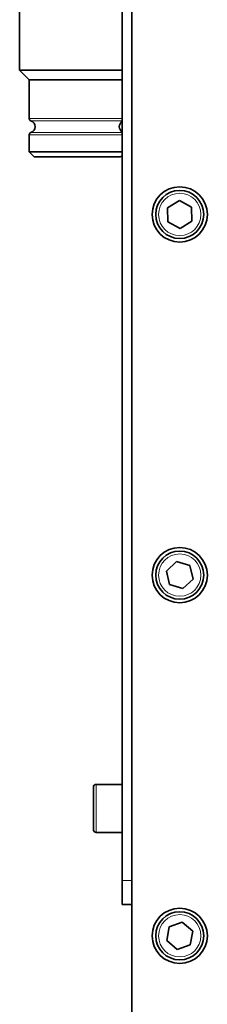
# Model space of a CAD drawing. Header units: millimetres. Extents: x 0 to 7128, y 0 to 5040.
# Tile 176 of 215: x 6348 to 6387, y 1663 to 1868. Entities that reach past the tile are written whole.
import ezdxf

# ---------------------------------------------------------------- set-up
doc = ezdxf.new("R2010")
doc.units = ezdxf.units.MM
doc.header["$LTSCALE"] = 12
doc.layers.add('Spigoli tangenti visibili(ISO)', color=7, linetype='Continuous', lineweight=15, true_color=0x00803f)
doc.layers.add('Spigoli visibili(ISO)', color=7, linetype='Continuous', lineweight=35)

msp = doc.modelspace()

# ---------------------------------------------------------------- linework, layer by layer
at = {"layer": 'Spigoli tangenti visibili(ISO)'}
for p, q in [((6349.865, 1847.078), (6369.218, 1847.078)), ((6369.218, 1846.599), (6350.222, 1846.599)), ((6369.218, 1843.724), (6349.865, 1843.724)), ((6350.222, 1844.203), (6369.218, 1844.203)), ((6363.818, 1708.651), (6363.818, 1698.651)), ((6371.218, 1688.651), (6369.218, 1688.651))]:
    msp.add_line(p, q, dxfattribs=at)
for centre in [(6381.218, 1827.151), (6381.218, 1752.151), (6381.218, 1677.151)]:
    msp.add_circle(centre, 4.4, dxfattribs=at)
at = {"layer": 'Spigoli visibili(ISO)'}
for p, q in [((6371.218, 1338.151), (6371.218, 2076.651)), ((6369.218, 1918.077), (6369.218, 1688.651)), ((6371.218, 1688.651), (6371.218, 1918.077)), ((6347.865, 1877.151), (6347.865, 1857.151)), ((6347.865, 1857.151), (6369.218, 1857.151)), ((6349.865, 1855.151), (6347.865, 1857.151)), ((6369.218, 1855.151), (6349.865, 1855.151)), ((6349.865, 1855.151), (6349.865, 1847.078)), ((6349.865, 1843.724), (6349.865, 1840.151)), ((6349.865, 1840.151), (6369.218, 1840.151)), ((6350.865, 1839.151), (6349.865, 1840.151)), ((6368.865, 1839.151), (6350.865, 1839.151)), ((6368.865, 1839.151), (6369.218, 1839.504)), ((6378.687, 1828.538), (6381.153, 1830.037)), ((6378.751, 1825.652), (6378.687, 1828.538)), ((6381.153, 1830.037), (6383.685, 1828.65)), ((6383.685, 1828.65), (6383.75, 1825.764)), ((6381.283, 1824.265), (6378.751, 1825.652)), ((6383.75, 1825.764), (6381.283, 1824.265)), ((6378.455, 1752.987), (6380.561, 1754.962)), ((6380.561, 1754.962), (6383.324, 1754.126)), ((6379.113, 1750.176), (6378.455, 1752.987)), ((6383.324, 1754.126), (6383.981, 1751.315)), ((6383.981, 1751.315), (6381.876, 1749.34)), ((6381.876, 1749.34), (6379.113, 1750.176)), ((6363.218, 1699.251), (6363.218, 1708.051)), ((6363.818, 1708.651), (6369.218, 1708.651)), ((6363.818, 1698.651), (6369.218, 1698.651)), ((6369.218, 1683.651), (6369.218, 1688.651)), ((6369.218, 1683.651), (6371.218, 1683.651)), ((6378.496, 1676.191), (6379.026, 1679.029)), ((6379.026, 1679.029), (6381.748, 1679.989)), ((6381.748, 1679.989), (6383.941, 1678.111)), ((6383.941, 1678.111), (6383.411, 1675.273)), ((6380.688, 1674.313), (6378.496, 1676.191)), ((6383.411, 1675.273), (6380.688, 1674.313))]:
    msp.add_line(p, q, dxfattribs=at)
for centre, radius in [((6381.218, 1827.151), 5.75), ((6381.218, 1827.151), 5), ((6381.218, 1752.151), 5.75), ((6381.218, 1752.151), 5), ((6381.218, 1677.151), 5.75), ((6381.218, 1677.151), 5)]:
    msp.add_circle(centre, radius, dxfattribs=at)
for centre, radius, start, end in [((6350.365, 1847.078), 0.5, 180, 253.39845), ((6349.865, 1845.401), 1.25, 286.60155, 73.39845), ((6369.865, 1845.401), 1.25, 121.16666, 238.83334), ((6350.365, 1843.724), 0.5, 106.60155, 180), ((6363.818, 1708.051), 0.6, 90, 180), ((6363.818, 1699.251), 0.6, 180, 270)]:
    msp.add_arc(centre, radius, start, end, dxfattribs=at)

doc.saveas('drawing.dxf')
